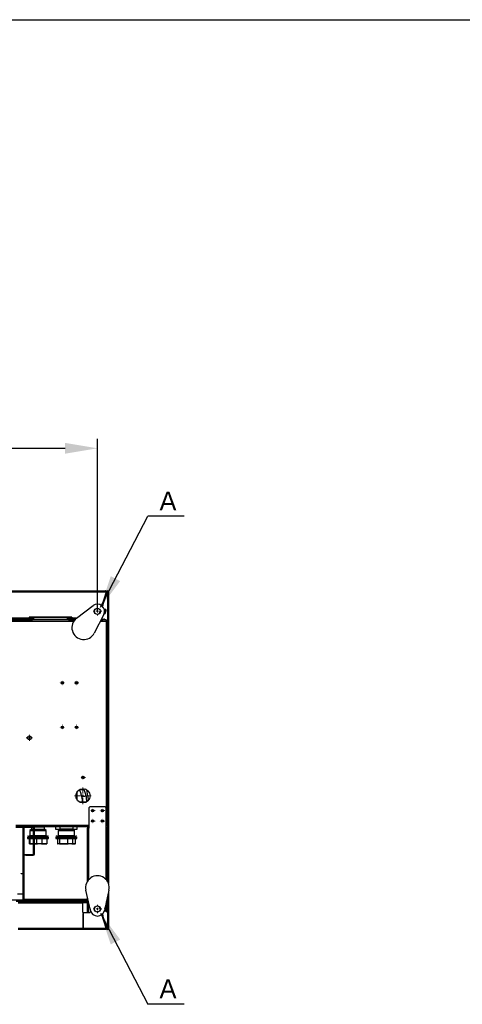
# Model space of a CAD drawing. Header units: millimetres. Extents: x 0 to 39025, y -31299 to 8400.
# Tile 131 of 209: x 15686 to 16621, y -11694 to -9614. Entities that reach past the tile are written whole.
import ezdxf

# ---------------------------------------------------------------- set-up
doc = ezdxf.new("R2010")
doc.units = ezdxf.units.MM
doc.header["$PDSIZE"] = -1
for name, color, linetype in [('ANOTACIJE', 7, 'Continuous'), ('DIMENZIJE', 4, 'Continuous'), ('FORMAT', 7, 'Continuous')]:
    doc.layers.add(name, color=color, linetype=linetype)
doc.styles.add('SLDTEXTSTYLE1', font='Montserrat-Regular.ttf')
doc.styles.add('SLDTEXTSTYLE6', font='txt')
doc.styles.get("Standard").update_dxf_attribs({"font": 'Montserrat-Regular.ttf'})
doc.dimstyles.new('SLDDIMSTYLE0', dxfattribs={"dimtxt": 3, "dimasz": 3.414889, "dimexe": 0, "dimexo": 0.0625, "dimgap": 0.75, "dimtad": 1, "dimdec": 0, "dimlfac": 20, "dimrnd": 1e-09, "dimzin": 12, "dimdsep": 46, "dimtxsty": 'SLDTEXTSTYLE6', "dimsah": 1, "dimcen": 0.09, "dimadec": 0, "dimazin": 3, "dimtfac": 1, "dimtdec": 0, "dimtofl": 0, "dimtmove": 0, "dimatfit": 3, "dimfxl": 1, "dimfrac": 2, "dimtolj": 1, "dimtzin": 12, "dimarcsym": 0})
doc.dimstyles.new('SLDDIMSTYLE3', dxfattribs={"dimtxt": 0.18, "dimasz": 3.414889, "dimexe": 0, "dimexo": 0.0625, "dimgap": 0, "dimtad": 0, "dimtih": 1, "dimtoh": 1, "dimdec": 0, "dimrnd": 1e-09, "dimzin": 0, "dimdsep": 46, "dimtxsty": 'Standard', "dimsah": 1, "dimcen": 0.09, "dimadec": 0, "dimazin": 0, "dimtfac": 3.414889, "dimtdec": 0, "dimtofl": 0, "dimtmove": 0, "dimatfit": 3, "dimfxl": 1, "dimfrac": 2, "dimtolj": 1, "dimtzin": 0, "dimarcsym": 0})

# ---------------------------------------------------------------- blocks, each defined once
blk = doc.blocks.new('SW_CENTERMARKSYMBOL_35')
at = {"color": 0, "linetype": 'Continuous', "lineweight": 18}
for p, q in [((-2.5, 0), (-2.55, 0)), ((0, 0), (-1.25, 0)), ((0, 2.5), (0, 2.55)), ((0, 0), (0, 1.25)), ((0, 0), (0, -1.25)), ((0, 0), (1.25, 0)), ((2.5, 0), (2.55, 0)), ((0, -2.5), (0, -2.55))]:
    blk.add_line(p, q, dxfattribs=at)
blk = doc.blocks.new('SW_CENTERMARKSYMBOL_36')
at = {"color": 0, "linetype": 'Continuous', "lineweight": 18}
for p, q in [((-2.5, 0), (-2.55, 0)), ((0, 0), (-1.25, 0)), ((0, 2.5), (0, 2.55)), ((0, 0), (0, 1.25)), ((0, 0), (0, -1.25)), ((0, 0), (1.25, 0)), ((2.5, 0), (2.55, 0)), ((0, -2.5), (0, -2.55))]:
    blk.add_line(p, q, dxfattribs=at)
blk = doc.blocks.new('SW_CENTERMARKSYMBOL_37')
at = {"color": 0, "linetype": 'Continuous', "lineweight": 18}
for p, q in [((-2.5, 0), (-2.55, 0)), ((0, 0), (-1.25, 0)), ((0, 2.5), (0, 2.55)), ((0, 0), (0, 1.25)), ((0, 0), (0, -1.25)), ((0, 0), (1.25, 0)), ((2.5, 0), (2.55, 0)), ((0, -2.5), (0, -2.55))]:
    blk.add_line(p, q, dxfattribs=at)
blk = doc.blocks.new('SW_CENTERMARKSYMBOL_38')
at = {"color": 0, "linetype": 'Continuous', "lineweight": 18}
for p, q in [((-2.5, 0), (-2.55, 0)), ((0, 0), (-1.25, 0)), ((0, 2.5), (0, 2.55)), ((0, 0), (0, 1.25)), ((0, 0), (0, -1.25)), ((0, 0), (1.25, 0)), ((2.5, 0), (2.55, 0)), ((0, -2.5), (0, -2.55))]:
    blk.add_line(p, q, dxfattribs=at)
blk = doc.blocks.new('SW_CENTERMARKSYMBOL_42')
at = {"color": 0, "linetype": 'Continuous', "lineweight": 18}
for p, q in [((-2.5, 0), (-3.25, 0)), ((0, 0), (-1.25, 0)), ((0, 2.5), (0, 3.25)), ((0, 0), (0, 1.25)), ((0, 0), (0, -1.25)), ((0, 0), (1.25, 0)), ((2.5, 0), (3.25, 0)), ((0, -2.5), (0, -3.25))]:
    blk.add_line(p, q, dxfattribs=at)
blk = doc.blocks.new('SW_CENTERMARKSYMBOL_43')
at = {"color": 0, "linetype": 'Continuous', "lineweight": 18}
for p, q in [((-2.5, 0), (-4.5, 0)), ((0, 0), (-1.25, 0)), ((0, 2.5), (0, 4.5)), ((0, 0), (0, 1.25)), ((0, 0), (0, -1.25)), ((0, 0), (1.25, 0)), ((2.5, 0), (4.5, 0)), ((0, -2.5), (0, -4.5))]:
    blk.add_line(p, q, dxfattribs=at)
blk = doc.blocks.new('SW_CENTERMARKSYMBOL_68')
at = {"color": 0, "linetype": 'Continuous', "lineweight": 18}
for p, q in [((-2.5, 0), (-2.55, 0)), ((0, 0), (-1.25, 0)), ((0, 2.5), (0, 2.55)), ((0, 0), (0, 1.25)), ((0, 0), (0, -1.25)), ((0, 0), (1.25, 0)), ((2.5, 0), (2.55, 0)), ((0, -2.5), (0, -2.55))]:
    blk.add_line(p, q, dxfattribs=at)
blk = doc.blocks.new('SW_CENTERMARKSYMBOL_70')
at = {"color": 0, "linetype": 'Continuous', "lineweight": 18}
for p, q in [((-2.5, 0), (-2.55, 0)), ((0, 0), (-1.25, 0)), ((0, 2.5), (0, 2.55)), ((0, 0), (0, 1.25)), ((0, 0), (0, -1.25)), ((0, 0), (1.25, 0)), ((2.5, 0), (2.55, 0)), ((0, -2.5), (0, -2.55))]:
    blk.add_line(p, q, dxfattribs=at)
blk = doc.blocks.new('SW_CENTERMARKSYMBOL_71')
at = {"color": 0, "linetype": 'Continuous', "lineweight": 18}
for p, q in [((-2.5, 0), (-2.55, 0)), ((0, 0), (-1.25, 0)), ((0, 2.5), (0, 2.55)), ((0, 0), (0, 1.25)), ((0, 0), (0, -1.25)), ((0, 0), (1.25, 0)), ((2.5, 0), (2.55, 0)), ((0, -2.5), (0, -2.55))]:
    blk.add_line(p, q, dxfattribs=at)
blk = doc.blocks.new('SW_CENTERMARKSYMBOL_72')
at = {"color": 0, "linetype": 'Continuous', "lineweight": 18}
for p, q in [((-2.5, 0), (-2.55, 0)), ((0, 0), (-1.25, 0)), ((0, 2.5), (0, 2.55)), ((0, 0), (0, 1.25)), ((0, 0), (0, -1.25)), ((0, 0), (1.25, 0)), ((2.5, 0), (2.55, 0)), ((0, -2.5), (0, -2.55))]:
    blk.add_line(p, q, dxfattribs=at)
blk = doc.blocks.new('SW_CENTERMARKSYMBOL_94')
at = {"color": 0, "linetype": 'Continuous', "lineweight": 18}
for p, q in [((-2.5, 0), (-8.75, 0)), ((0, 0), (-1.25, 0)), ((0, 2.5), (0, 8.75)), ((0, 0), (0, 1.25)), ((0, 0), (0, -1.25)), ((0, 0), (1.25, 0)), ((2.5, 0), (8.75, 0)), ((0, -2.5), (0, -8.75))]:
    blk.add_line(p, q, dxfattribs=at)
blk = doc.blocks.new('SW_CENTERMARKSYMBOL_95')
at = {"color": 0, "linetype": 'Continuous', "lineweight": 18}
for p, q in [((-2.5, 0), (-2.55, 0)), ((0, 0), (-1.25, 0)), ((0, 2.5), (0, 2.55)), ((0, 0), (0, 1.25)), ((0, 0), (0, -1.25)), ((0, 0), (1.25, 0)), ((2.5, 0), (2.55, 0)), ((0, -2.5), (0, -2.55))]:
    blk.add_line(p, q, dxfattribs=at)
blk = doc.blocks.new('SW_CENTERMARKSYMBOL_101')
at = {"color": 0, "linetype": 'Continuous', "lineweight": 18}
for p, q in [((-2.5, 0), (-4.5, 0)), ((0, 0), (-1.25, 0)), ((0, 2.5), (0, 4.5)), ((0, 0), (0, 1.25)), ((0, 0), (0, -1.25)), ((0, 0), (1.25, 0)), ((2.5, 0), (4.5, 0)), ((0, -2.5), (0, -4.5))]:
    blk.add_line(p, q, dxfattribs=at)
blk = doc.blocks.new('Adapt 2 S (spodaj)')
at = {"linetype": 'Continuous', "lineweight": 25}
for p, q in [((6.5, 715), (1143.5, 715)), ((6.5, 713), (1143.5, 713)), ((1145.4, 712.4), (1136, 683.5)), ((1146.1, 713.6), (1136.2, 683.3)), ((1146.1, 713.6), (1137.3, 686.6)), ((1147, 713.3), (1138.3, 686.3)), ((1143.5, 715), (1143.5, 713)), ((1143.5, 715), (1145.5, 715)), ((1143.5, 713), (1145.4, 712.4)), ((1144.1, 712.9), (1144.5, 712.9)), ((1144.1, 712.8), (1144.1, 712.8)), ((1145, 711.2), (1145.5, 711.7)), ((1145, 711.3), (1145.5, 711.7)), ((1145.2, 711.8), (1145.5, 712.1)), ((1145.3, 712.1), (1145.5, 712.1)), ((1145.5, 715), (1145.5, 712.9)), ((1145.5, 712.1), (1145.5, 712.9)), ((1145.6, 712.1), (1145.5, 712.1)), ((1145.6, 712.1), (1145.5, 712.1)), ((1145.5, 712.1), (1145.6, 712.1)), ((1147, 713.3), (1146.1, 713.6)), ((1146.1, 713.6), (1146.1, 713.6)), ((1146.1, 713.6), (1146.1, 713.6)), ((1148, 713.3), (1147.1, 713.4)), ((1148, 713.3), (1147.1, 713.4)), ((1147.9, 713), (1147.9, 101.2)), ((1147.9, 713), (1150, 713)), ((1148, 713.3), (1148, 713.3)), ((1148, 713.3), (1148, 713)), ((1150, 713), (1150, 97)), ((1136.7, 684.7), (1137.3, 686.6)), ((1137.3, 686.6), (1138.3, 686.3)), ((1138.3, 686.3), (1137.7, 684.4)), ((1082.6, 657.3), (1117.5, 683.8)), ((1132.8, 673.7), (1130.5, 666.6)), ((1130.5, 666.6), (1132.8, 673.7)), ((1133, 673.2), (1130.9, 667)), ((1133, 673.2), (1130.9, 667)), ((1136.7, 684.7), (1136.2, 683.3)), ((1137.7, 684.4), (1136.7, 684.7)), ((1137.7, 684.4), (1137.1, 682.6)), ((1140.8, 667.1), (1141.4, 666.9)), ((1144.2, 675.4), (1140.9, 676.5)), ((1140.9, 676.5), (1140.9, 676.4)), ((1141.1, 675.8), (1144, 674.8)), ((1141.4, 666.9), (1144, 674.8)), ((1141.4, 666.9), (1143, 667.2)), ((1143, 667.2), (1145.1, 673.8)), ((1144, 674.8), (1144.2, 675.4)), ((1144, 674.8), (1145.1, 673.8)), ((1145.3, 674.3), (1144.2, 675.4)), ((1145.1, 673.8), (1145.3, 674.3)), ((1078.7, 653.6), (71.3, 653.6)), ((73.4, 650.8), (1076.6, 650.8)), ((685.1, 655.4), (989.6, 655.4)), ((685.1, 653.9), (989.6, 653.9)), ((705.1, 657.7), (982.6, 657.7)), ((705.1, 655.7), (982.6, 655.7)), ((1072.6, 659.7), (982.6, 659.7)), ((982.6, 659.7), (982.6, 657.7)), ((982.6, 658.7), (992.6, 658.7)), ((982.6, 657.7), (982.6, 655.7)), ((982.6, 657.3), (992.6, 657.3)), ((992.6, 657.3), (982.6, 657.3)), ((982.6, 656.7), (992.6, 656.7)), ((982.6, 655.7), (992.6, 655.7)), ((989.6, 653.9), (989.6, 655.4)), ((989.6, 655.4), (991.6, 655.4)), ((991.6, 653.9), (989.6, 653.9)), ((991.6, 655.4), (991.6, 653.9)), ((992.6, 655.4), (991.6, 655.4)), ((992.6, 653.9), (991.6, 653.9)), ((992.7, 659.7), (992.6, 659.1)), ((992.6, 659.1), (992.6, 657.9)), ((992.6, 653.9), (992.6, 657.9)), ((1062.6, 657.9), (992.6, 657.9)), ((1062.6, 653.9), (992.6, 653.9)), ((1062.6, 659.1), (1062.5, 659.7)), ((1062.6, 657.9), (1062.6, 659.1)), ((1062.6, 658.7), (1072.6, 658.7)), ((1062.6, 657.9), (1062.6, 653.9)), ((1062.6, 657.3), (1072.6, 657.3)), ((1072.6, 657.3), (1062.6, 657.3)), ((1062.6, 656.7), (1072.6, 656.7)), ((1062.6, 655.7), (1072.6, 655.7)), ((1063.6, 655.4), (1062.6, 655.4)), ((1063.6, 653.9), (1062.6, 653.9)), ((1063.6, 653.9), (1063.6, 655.4)), ((1063.6, 655.4), (1065.6, 655.4)), ((1065.6, 653.9), (1063.6, 653.9)), ((1065.6, 655.4), (1065.6, 653.9)), ((1065.6, 655.4), (1080.4, 655.4)), ((1065.6, 653.9), (1079, 653.9)), ((1072.6, 659.7), (1072.6, 657.7)), ((1072.6, 655.7), (1072.6, 657.7)), ((1072.6, 657.7), (1083.1, 657.7)), ((1072.6, 655.7), (1080.7, 655.7)), ((1139.9, 665), (1119.9, 625.9)), ((1132.7, 650.8), (1144.8, 650.8)), ((1144.8, 653.6), (1134.1, 653.6)), ((1134.3, 653.9), (1138.2, 653.9)), ((1135.1, 655.4), (1138.2, 655.4)), ((1135.5, 656.3), (1135.8, 656.3)), ((1135.8, 656.3), (1135.8, 656.8)), ((1135.8, 656.3), (1135.8, 655.4)), ((1138.2, 653.9), (1138.2, 655.4)), ((1138.2, 655.4), (1140.2, 655.4)), ((1140.2, 653.9), (1138.2, 653.9)), ((1140.2, 655.4), (1140.2, 653.9)), ((1140.2, 653.9), (1141, 653.9)), ((1141, 653.9), (1141, 653.6)), ((1144.8, 653.6), (1144.8, 650.8)), ((1145, 653.1), (1144.8, 653.1)), ((1144.8, 650.8), (1147.6, 650.8)), ((1144.8, 650.8), (1144.8, 257)), ((1145, 653.1), (1146.5, 653.1)), ((1145.3, 650.8), (1145, 653.1)), ((1146.5, 653.1), (1146.8, 650.8)), ((1147.6, 222.4), (1147.6, 650.8)), ((1147.6, 600.4), (1147.9, 600.4)), ((1147.9, 520.4), (1147.6, 520.4)), ((1147.6, 397.5), (1147.9, 397.5)), ((1147.9, 317.5), (1147.6, 317.5)), ((1100.6, 296.4), (1088.8, 293.9)), ((1098.6, 295.9), (1099.4, 296.7)), ((1106.6, 282.3), (1103.9, 294.8)), ((1081.1, 283.4), (1082, 283.4)), ((1082, 278.4), (1081.5, 278.4)), ((1082, 283.4), (1082, 278.4)), ((1082, 276.8), (1082, 278.4)), ((1084, 273.1), (1084, 291)), ((1106.6, 282.3), (1093.9, 279.6)), ((1102.2, 268.4), (1089.8, 268.4)), ((1095, 268.4), (1089.8, 268.4)), ((1095, 268.4), (1089.8, 268.4)), ((1095, 267.1), (1095, 268.4)), ((1095, 267.1), (1095, 268.4)), ((1095, 268.4), (1102.2, 268.4)), ((1102.2, 268.4), (1095, 268.4)), ((1110.4, 259), (1108.4, 257)), ((1108.4, 257), (1108.4, 214)), ((1142.8, 259), (1110.4, 259)), ((1136.6, 253.6), (1136.6, 248.4)), ((1139.4, 250.9), (1136.6, 250.9)), ((1136.6, 250.9), (1139.4, 250.9)), ((1144.8, 257), (1142.8, 259)), ((1144.8, 214), (1144.8, 257)), ((1136.6, 231.4), (1136.6, 226.2)), ((954.1, 219.9), (1108.4, 219.9)), ((954.1, 217.1), (1108.4, 217.1)), ((991.1, 216.8), (954.1, 216.8)), ((991.1, 215.3), (954.1, 215.3)), ((969, 216.8), (969, 217.1)), ((969.5, 64.4), (969.5, 215.3)), ((969.8, 215.3), (969.8, 215)), ((969.8, 215), (970.8, 215)), ((969.8, 213), (969.8, 215)), ((970.8, 213), (969.8, 213)), ((969.8, 213), (969.8, 65)), ((970.8, 215.3), (970.8, 215)), ((970.8, 215), (970.8, 213)), ((970.8, 213), (970.8, 65)), ((971, 216.8), (971, 217.1)), ((971, 216.9), (971.8, 216.9)), ((971.8, 217.1), (971.8, 216.8)), ((971.8, 64.4), (971.8, 215.3)), ((978, 217.1), (978, 216.9)), ((1024, 216.9), (978, 216.9)), ((983.5, 208), (983.5, 198.2)), ((991.9, 208), (983.5, 208)), ((987, 211.9), (983.8, 208.7)), ((983.8, 208.7), (991.9, 208.7)), ((987, 217.1), (987, 216.9)), ((987, 217.1), (987, 216.8)), ((987, 216.9), (1015, 216.9)), ((987, 215.3), (987, 211.9)), ((987, 211.9), (991.9, 211.9)), ((991.1, 215.3), (991.1, 216.8)), ((993.4, 214.5), (991.9, 214.5)), ((991.9, 159.1), (991.9, 214.5)), ((993.4, 159.1), (993.4, 214.5)), ((993.4, 211.9), (1015, 211.9)), ((993.4, 208.7), (1018.2, 208.7)), ((1018.5, 208), (993.4, 208)), ((1015, 216.9), (1015, 217.1)), ((1015, 211.9), (1015, 217.1)), ((1024, 216.9), (1015, 216.9)), ((1047, 216.8), (1015, 216.8)), ((1018.2, 208.7), (1015, 211.9)), ((1018.5, 198.2), (1018.5, 208)), ((1024, 216.9), (1024, 217.1)), ((1038, 217.1), (1038, 211.9)), ((1038, 211.9), (1047, 211.9)), ((1038, 211.9), (1084, 211.9)), ((1043.5, 208), (1043.5, 198.2)), ((1078.5, 208), (1043.5, 208)), ((1047, 211.9), (1043.8, 208.7)), ((1043.8, 208.7), (1078.2, 208.7)), ((1047, 217.1), (1047, 211.9)), ((1047, 217.1), (1047, 211.9)), ((1075, 211.9), (1047, 211.9)), ((1047, 211.9), (1075, 211.9)), ((1075, 211.9), (1075, 217.1)), ((1075, 211.9), (1075, 217.1)), ((1108.4, 216.8), (1075, 216.8)), ((1078.2, 208.7), (1075, 211.9)), ((1078.5, 198.2), (1078.5, 208)), ((1084, 211.9), (1084, 217.1)), ((1105.6, 101.7), (1105.6, 214)), ((1105.6, 214), (1108.4, 214)), ((1108.4, 105.3), (1108.4, 214)), ((1144.8, 222.4), (1147.6, 222.4)), ((1144.8, 214), (1147.6, 214)), ((1144.8, 105.3), (1144.8, 214)), ((1145.1, 221.6), (1145.2, 222.4)), ((1147.6, 101.7), (1147.6, 214)), ((979, 194), (979, 192)), ((979, 194), (991.9, 194)), ((979, 192), (991.9, 192)), ((980.6, 197.2), (991.9, 197.2)), ((982.2, 192), (982.2, 181.5)), ((983.5, 198.2), (991.9, 198.2)), ((984.3, 181.5), (984.3, 192)), ((993.4, 198.2), (1018.5, 198.2)), ((993.4, 197.2), (1021.4, 197.2)), ((993.4, 194), (1023, 194)), ((993.4, 192), (1023, 192)), ((998, 192), (998, 181.5)), ((1010, 181.5), (1010, 192)), ((1019.7, 192), (1019.7, 181.5)), ((1023, 192), (1023, 194)), ((1039, 194), (1039, 192)), ((1039, 194), (1083, 194)), ((1039, 192), (1083, 192)), ((1040.6, 197.2), (1081.4, 197.2)), ((1042, 192), (1042, 181.5)), ((1042.1, 192), (1042.1, 181.5)), ((1043.5, 198.2), (1078.5, 198.2)), ((1047.4, 181.5), (1047.4, 192)), ((1063.3, 192), (1063.3, 181.5)), ((1074.3, 181.5), (1074.3, 192)), ((1080, 181.5), (1080, 192)), ((1083, 192), (1083, 194)), ((1147.6, 194.6), (1147.9, 194.6)), ((984, 181), (982.5, 181)), ((984, 181), (991.9, 181)), ((984.3, 181.5), (991.9, 181.5)), ((993.4, 181.5), (998, 181.5)), ((993.4, 181), (999.8, 181)), ((1008.2, 181), (999.8, 181)), ((1008.2, 181), (1019.4, 181)), ((1010, 181.5), (1019.7, 181.5)), ((1042, 181.5), (1042.5, 181)), ((1042, 181.5), (1042.1, 181.5)), ((1042.5, 181), (1042.9, 181)), ((1046.6, 181), (1042.9, 181)), ((1046.6, 181), (1064.9, 181)), ((1047.4, 181.5), (1063.3, 181.5)), ((1072.6, 181), (1064.9, 181)), ((1072.6, 181), (1079.5, 181)), ((1074.3, 181.5), (1080, 181.5)), ((1079.5, 181), (1080, 181.5)), ((973.4, 156.8), (973.4, 158.3)), ((973.4, 158.3), (975.4, 158.3)), ((975.4, 156.8), (973.4, 156.8)), ((975.4, 158.3), (975.4, 156.8)), ((975.4, 158.3), (991.1, 158.3)), ((975.4, 156.8), (991.1, 156.8)), ((991.1, 156.8), (991.1, 158.3)), ((991.9, 159.1), (993.4, 159.1)), ((965.3, 117.4), (965.3, 118.4)), ((965.3, 118.4), (967.3, 118.4)), ((967.3, 117.4), (965.3, 117.4)), ((967.3, 118.4), (967.3, 117.4)), ((967.3, 118.4), (969.5, 118.4)), ((969.5, 117.4), (967.3, 117.4)), ((1147.9, 114.6), (1147.6, 114.6)), ((958, 75), (969.5, 75)), ((969.8, 64.4), (969.5, 64.4)), ((969.5, 61.8), (969.5, 64.4)), ((969.8, 65), (970.8, 65)), ((969.8, 63), (969.8, 65)), ((970.8, 63), (969.8, 63)), ((969.8, 63), (969.8, 61.8)), ((970.8, 65), (970.8, 63)), ((971.8, 64.4), (970.8, 64.4)), ((970.8, 63), (970.8, 61.8)), ((971, 61.8), (971, 64.4)), ((971.8, 63.6), (971.8, 64.4)), ((971.8, 61.3), (971.8, 63.6)), ((971.8, 63.6), (1105.6, 63.6)), ((1112, 39.8), (1102.2, 82.6)), ((1105.6, 62.3), (1105.6, 67.8)), ((1151, 82.6), (1141.2, 39.8)), ((1147.6, 62.3), (1147.6, 67.8)), ((1147.9, 69.1), (1147.9, 2)), ((1150, 78.3), (1150, 2)), ((969.5, 61.8), (898.5, 61.8)), ((969, 61), (954.8, 61)), ((954.8, 60), (969, 60)), ((1095.5, 57.7), (959.5, 57.7)), ((1095.5, 55.7), (959.5, 55.7)), ((969, 60), (969, 61)), ((987, 60), (969, 60)), ((969.8, 61.8), (969.5, 61.8)), ((969.8, 61.8), (970.8, 61.8)), ((987, 61), (970.6, 61)), ((971, 61.8), (970.8, 61.8)), ((971.8, 61.8), (971, 61.8)), ((971.8, 61.3), (1105.6, 61.3)), ((971.8, 59.5), (989.5, 59.5)), ((987, 60), (987, 61)), ((987, 61), (989, 61)), ((989, 60), (987, 60)), ((989, 61), (989, 60)), ((989.5, 61), (989, 61)), ((989.5, 59.5), (989.5, 61)), ((989.5, 61), (991.5, 61)), ((989.5, 59.5), (991.5, 59.5)), ((991.5, 59.5), (991.5, 61)), ((991.5, 61), (1038.5, 61)), ((991.5, 59.5), (1038.5, 59.5)), ((1014.2, 61), (1014.2, 61.3)), ((1014.5, 61.3), (1014.5, 61)), ((1038.5, 61), (1040.5, 61)), ((1038.5, 59.5), (1038.5, 61)), ((1038.5, 59.5), (1040.5, 59.5)), ((1040.5, 59.5), (1040.5, 61)), ((1105.6, 61), (1040.5, 61)), ((1105.6, 59.5), (1040.5, 59.5)), ((1072.2, 61), (1072.2, 61.3)), ((1077.2, 61.3), (1077.2, 61)), ((1095.5, 55.7), (1095.5, 57.7)), ((1097.5, 57.7), (1095.5, 57.7)), ((1105.6, 56.3), (1095.5, 56.3)), ((1095.5, 35.7), (1095.5, 55.7)), ((1097.5, 57.7), (1097.5, 56.7)), ((1097.5, 57.7), (1105.6, 57.7)), ((1097.5, 56.7), (1105.6, 56.7)), ((1105.6, 62.3), (1106.8, 62.3)), ((1105.6, 42.3), (1105.6, 62.3)), ((1107.6, 42.3), (1105.6, 42.3)), ((1105.6, 37.3), (1105.6, 42.3)), ((1107.6, 42.3), (1107.6, 59)), ((1107.6, 58.7), (1107.7, 58.7)), ((1107.6, 57.7), (1107.9, 57.7)), ((1107.6, 56.7), (1108.1, 56.7)), ((1108.2, 56.3), (1107.6, 56.3)), ((1107.6, 37.3), (1107.6, 42.3)), ((1111.1, 43.7), (1111.1, 35.7)), ((1132.8, 41.3), (1130.5, 48.3)), ((1131.5, 45.4), (1130.5, 48.3)), ((1133, 41.8), (1130.9, 48)), ((1133, 41.8), (1130.9, 48)), ((1131.5, 45.4), (1131.5, 45.4)), ((1131.5, 45.4), (1132.8, 41.3)), ((1144.2, 39.5), (1142.4, 45.1)), ((1142.9, 47.3), (1143.1, 47.3)), ((1143.1, 47.3), (1143, 47.6)), ((1145.2, 40.7), (1143.1, 47.3)), ((1145.6, 42.3), (1145.6, 59)), ((1145.6, 42.3), (1147.6, 42.3)), ((1145.6, 37.3), (1145.6, 42.3)), ((1146.4, 62.3), (1147.6, 62.3)), ((1147.6, 42.3), (1147.6, 62.3)), ((1147.6, 37.3), (1147.6, 42.3)), ((1095.5, 35.7), (1111.1, 35.7)), ((1095.5, 33.7), (1095.5, 4)), ((1097.5, 33.7), (1095.5, 33.7)), ((1097.5, 27.3), (1095.5, 27.3)), ((1095.5, 27), (1097.5, 27)), ((1097.5, 4), (1097.5, 33.7)), ((1107.6, 37.3), (1105.6, 37.3)), ((1145.4, 2.6), (1136, 31.5)), ((1136.7, 30.2), (1136.2, 31.7)), ((1146.1, 1.3), (1136.2, 31.7)), ((1136.7, 30.2), (1137.7, 30.6)), ((1137.3, 28.3), (1136.7, 30.2)), ((1137.7, 30.6), (1137.1, 32.4)), ((1138.3, 28.7), (1137.3, 28.3)), ((1146.1, 1.4), (1137.3, 28.3)), ((1137.7, 30.6), (1138.3, 28.7)), ((1147, 1.7), (1138.3, 28.7)), ((1140.9, 38.5), (1144.2, 39.5)), ((1140.9, 38.5), (1140.9, 38.5)), ((1144.2, 39.5), (1145.2, 40.7)), ((1145.6, 37.3), (1147.6, 37.3)), ((1095.5, 2), (959.5, 2)), ((1095.5, 4), (1097.5, 4)), ((1095.5, 2), (1095.5, 0)), ((1097.5, 2), (1095.5, 2)), ((1095.5, 1.4), (1097.5, 1.4)), ((1095.5, 1), (1097.5, 1)), ((1097.5, 2), (1097.5, 0)), ((1143.5, 2), (1097.5, 2)), ((1143.5, 2), (1145.4, 2.6)), ((1143.5, 0), (1143.5, 2)), ((1144.3, 1.4), (1143.5, 1.4)), ((1144.3, 2.3), (1144.5, 1.8)), ((1144.5, 2.1), (1144.4, 2.1)), ((1145.5, 3.3), (1145, 3.7)), ((1145.5, 3.2), (1145, 3.7)), ((1145.2, 3.2), (1145.5, 2.9)), ((1145.5, 2.9), (1145.3, 2.9)), ((1145.5, 2.1), (1145.5, 2.9)), ((1145.6, 2.9), (1145.5, 2.9)), ((1145.6, 2.9), (1145.5, 2.9)), ((1145.6, 2.8), (1145.5, 2.8)), ((1145.5, 0), (1145.5, 2.1)), ((1147, 1.7), (1146.1, 1.4)), ((1146.1, 1.3), (1146.1, 1.4)), ((1146.1, 1.3), (1146.1, 1.3)), ((1148, 1.7), (1147.1, 1.5)), ((1147.1, 1.5), (1148, 1.7)), ((1150, 2), (1147.9, 2)), ((1148, 2), (1148, 1.7)), ((1148, 1.7), (1148, 1.7)), ((1095.5, 0), (959.5, 0)), ((1097.5, 0), (1095.5, 0)), ((1143.5, 0), (1097.5, 0)), ((1145.5, 0), (1143.5, 0))]:
    blk.add_line(p, q, dxfattribs=at)
at = {"linetype": 'Continuous', "lineweight": 25, "flags": 128}
for points in [[(1083.8, 290.8), (1082.8, 288.8), (1081.9, 287.3)], [(970.2, 216.8), (970, 217), (969.8, 217.1)], [(969.5, 61.8), (969.5, 61.4), (969.6, 61.3)]]:
    blk.add_lwpolyline(points, dxfattribs=at)
at = {"linetype": 'Continuous', "lineweight": 25}
for centre, radius in [((1126.6, 671.8), 6.5), ((1052.5, 520.7), 2.6), ((1082.5, 520.7), 2.6), ((1052.5, 426.7), 2.6), ((1082.5, 426.7), 2.6), ((982.8, 404.8), 4), ((982.8, 404.8), 4), ((1096, 320.9), 2.6), ((1096, 282.1), 15), ((1116.4, 251), 2.6), ((1136.8, 251), 2.6), ((1116.4, 228.8), 2.6), ((1136.8, 228.8), 2.6), ((1126.6, 43.2), 6.5)]:
    blk.add_circle(centre, radius, dxfattribs=at)
for centre, radius, start, end in [((1142.6, 712.8), 1.48, 1.1961, 52.345), ((1142.5, 712.1), 1.66, 24.0765, 53.6708), ((1148, 713), 2, 0, 162), ((1148, 713), 1, 360, 162), ((1126.6, 671.8), 15, 332.8396, 127.1604), ((1097.7, 637.3), 25, 127.1604, 332.8396), ((1140.2, 653.1), 2.3, 12.5559, 90), ((1041, 268.4), 67, 3.8239, 11.9335), ((984.5, 208), 1, 135, 180), ((991.1, 214.5), 2.3, 0, 90), ((991.1, 214.5), 0.8, 0, 90), ((1017.5, 208), 1, 0, 45), ((1044.5, 208), 1, 135, 180), ((1077.5, 208), 1, 0, 45), ((1108.4, 214), 2.8, 90, 180), ((1108.4, 214), 0.8, 90, 180), ((1144.8, 222.4), 2.8, 270, 0), ((1144.8, 222.4), 0.8, 270, 0), ((1144.8, 214), 2.8, 0, 90), ((1144.8, 214), 0.8, 0, 90), ((980.6, 195.6), 1.6, 90, 270), ((982.5, 198.2), 1, 270, 0), ((1019.5, 198.2), 1, 180, 270), ((1021.4, 195.6), 1.6, 270, 90), ((1040.6, 195.6), 1.6, 90, 270), ((1042.5, 198.2), 1, 270, 0), ((1079.5, 198.2), 1, 180, 270), ((1081.4, 195.6), 1.6, 270, 90), ((991.1, 159.1), 0.8, 270, 0), ((991.1, 159.1), 2.3, 270, 0), ((1126.6, 88.2), 25, 347.1604, 192.8396), ((969, 61.8), 1.8, 270, 0), ((969, 61.8), 0.8, 270, 0), ((971.8, 61.8), 2.3, 231.5, 270), ((971.8, 61.8), 0.8, 180, 270), ((1126.6, 43.2), 15, 192.8396, 347.1604), ((1148, 2), 2, 198, 0), ((1148, 2), 1, 198, 0)]:
    blk.add_arc(centre, radius, start, end, dxfattribs=at)
for points, knots in [([(1145.4, 712.4), (1145.5, 712.7), (1145.5, 713), (1145.4, 713.6), (1145.3, 713.9), (1144.9, 714.4), (1144.7, 714.6), (1144.1, 714.9), (1143.8, 715), (1143.5, 715)], [0, 0, 0, 0, 0.25, 0.25, 0.5, 0.5, 0.75, 0.75, 1, 1, 1, 1]), ([(1144.4, 712.7), (1144.5, 712.8), (1144.5, 713), (1144.4, 713.3), (1144.4, 713.4), (1144.2, 713.7), (1144.1, 713.8), (1143.8, 713.9), (1143.6, 714), (1143.5, 714)], [0, 0, 0, 0, 0.25, 0.25, 0.5, 0.5, 0.75, 0.75, 1, 1, 1, 1]), ([(1143.6, 714), (1143.6, 713.9), (1143.7, 713.9), (1143.7, 713.8), (1143.7, 713.8)], [0, 0, 0, 0, 0.9987274, 1, 1, 1, 1]), ([(1149, 713), (1149, 713), (1148.9, 713.1), (1148.5, 713.2), (1148.3, 713.2), (1148, 713.3)], [0, 0, 0, 0, 0.5, 0.5, 1, 1, 1, 1]), ([(1149, 713.2), (1148.9, 713.2), (1148.6, 713.2), (1148.3, 713.3), (1148, 713.3)], [0, 0, 0, 0, 0.225923, 1, 1, 1, 1]), ([(1095, 268.4), (1095, 269.1), (1095, 271), (1094.8, 274.2), (1094.3, 277.8), (1093.6, 281.4), (1092.6, 284.9), (1091.4, 288.3), (1090, 291.5), (1088.9, 293.7), (1088.2, 294.7), (1088.2, 294.7)], [0, 0, 0, 0, 0.072978, 0.203026, 0.333403, 0.464241, 0.595681, 0.727813, 0.860633, 0.99399, 1, 1, 1, 1]), ([(1095, 268.4), (1095, 269.1), (1095, 271.1), (1094.8, 274.3), (1094.3, 278), (1093.6, 281.7), (1092.6, 285.2), (1091.4, 288.7), (1090.1, 292), (1089, 294), (1088.5, 294.9)], [0, 0, 0, 0, 0.074123, 0.206772, 0.339719, 0.473089, 0.607015, 0.741587, 0.87682, 1, 1, 1, 1]), ([(1090.3, 295.8), (1090.9, 295.6), (1092.2, 295.3), (1094.1, 295.4), (1096.2, 295.7), (1097.6, 296.3), (1098.3, 296.7)], [0, 0, 0, 0, 0.213427, 0.4553, 0.69712, 1, 1, 1, 1]), ([(1104, 269.6), (1104, 270), (1104, 271.8), (1103.7, 275), (1103.2, 279.1), (1102.5, 283.2), (1101.4, 287.2), (1100.2, 291.1), (1098.9, 294.3), (1098, 296.2), (1097.6, 296.8)], [0, 0, 0, 0, 0.0437385, 0.1883668, 0.333424, 0.479065, 0.6254398, 0.772632, 0.9206163, 1, 1, 1, 1]), ([(1145.4, 2.6), (1145.5, 2.3), (1145.5, 2), (1145.4, 1.4), (1145.3, 1.1), (1144.9, 0.6), (1144.7, 0.3), (1144.1, 0.1), (1143.8, 0), (1143.5, 0)], [0, 0, 0, 0, 0.25, 0.25, 0.5, 0.5, 0.75, 0.75, 1, 1, 1, 1]), ([(1143.5, 1), (1143.6, 1), (1143.8, 1), (1144.1, 1.2), (1144.2, 1.3), (1144.4, 1.5), (1144.4, 1.7), (1144.5, 2), (1144.5, 2.1), (1144.4, 2.3)], [0, 0, 0, 0, 0.25, 0.25, 0.5, 0.5, 0.75, 0.75, 1, 1, 1, 1]), ([(1148, 1.7), (1148.3, 1.7), (1148.5, 1.8), (1148.9, 1.9), (1149, 1.9), (1149, 2)], [0, 0, 0, 0, 0.5, 0.5, 1, 1, 1, 1]), ([(1148, 1.7), (1148.3, 1.7), (1148.6, 1.7), (1148.9, 1.7), (1149, 1.8)], [0, 0, 0, 0, 0.77446, 1, 1, 1, 1])]:
    blk.add_open_spline(points, degree=3, knots=knots, dxfattribs=at)
for points in [[(982.2, 181.5), (982.3, 181.3), (982.4, 181.1), (982.5, 181)], [(984, 181), (984.1, 181.1), (984.2, 181.3), (984.3, 181.5)], [(998, 181.5), (998.6, 181.3), (999.2, 181.1), (999.8, 181)], [(1008.2, 181), (1008.8, 181.1), (1009.4, 181.3), (1010, 181.5)], [(1019.7, 181.5), (1019.6, 181.3), (1019.5, 181.1), (1019.4, 181)], [(1042.1, 181.5), (1042.4, 181.3), (1042.6, 181.1), (1042.9, 181)], [(1046.6, 181), (1046.9, 181.1), (1047.1, 181.3), (1047.4, 181.5)], [(1063.3, 181.5), (1063.9, 181.3), (1064.4, 181.1), (1064.9, 181)], [(1072.6, 181), (1073.2, 181.1), (1073.7, 181.3), (1074.3, 181.5)]]:
    blk.add_open_spline(points, degree=3, dxfattribs=at)
at = {"linetype": 'Continuous', "lineweight": 0, "xscale": 2, "yscale": 2, "zscale": 2}
for name, p in [('SW_CENTERMARKSYMBOL_43', (1126.6, 671.8)), ('SW_CENTERMARKSYMBOL_72', (1052.5, 520.7)), ('SW_CENTERMARKSYMBOL_71', (1082.5, 520.7)), ('SW_CENTERMARKSYMBOL_70', (1052.5, 426.7)), ('SW_CENTERMARKSYMBOL_68', (1082.5, 426.7)), ('SW_CENTERMARKSYMBOL_42', (982.8, 404.8)), ('SW_CENTERMARKSYMBOL_95', (1096, 320.9)), ('SW_CENTERMARKSYMBOL_94', (1096, 282.1)), ('SW_CENTERMARKSYMBOL_36', (1116.4, 251)), ('SW_CENTERMARKSYMBOL_37', (1136.8, 251)), ('SW_CENTERMARKSYMBOL_38', (1116.4, 228.8)), ('SW_CENTERMARKSYMBOL_35', (1136.8, 228.8)), ('SW_CENTERMARKSYMBOL_101', (1126.6, 43.2))]:
    blk.add_blockref(name, p, dxfattribs=at)
blk = doc.blocks.new('*D195')
at = {"layer": 'Defpoints', "color": 0, "transparency": 16777216}
for p in [(15850, -10519.6), (14746.8, -10863.9), (15850, -10863.9)]:
    blk.add_point(p, dxfattribs=at)
at = {"layer": 'DIMENZIJE', "color": 0, "lineweight": -2, "transparency": 16777216}
for p, q in [((14746.8, -10862.7), (14746.8, -10499.6)), ((15850, -10862.7), (15850, -10499.6)), ((14815.1, -10519.6), (15781.7, -10519.6))]:
    blk.add_line(p, q, dxfattribs=at)
at = {"layer": 'DIMENZIJE', "color": 0, "transparency": 16777216}
for points in [[(14815.1, -10508.2), (14815.1, -10531), (14746.8, -10519.6)], [(15781.7, -10508.2), (15781.7, -10531), (15850, -10519.6)]]:
    blk.add_solid(points, dxfattribs=at)
at = {"layer": 'DIMENZIJE', "color": 0, "transparency": 16777216, "insert": (15298.4, -10473.8), "char_height": 60, "attachment_point": 5, "style": 'SLDTEXTSTYLE6'}
blk.add_mtext('\\A1;1103', dxfattribs=at)

msp = doc.modelspace()

# ---------------------------------------------------------------- linework, layer by layer
msp.add_circle((15850, -10863.9), 6.47)
at = {"layer": 'ANOTACIJE', "color": 0}
for p, q in [((16033.2, -10663.1), (15956.7, -10663.1)), ((16033.2, -11693.9), (15956.7, -11693.9))]:
    msp.add_line(p, q, dxfattribs=at)
at = {"layer": 'FORMAT', "ltscale": 27}
msp.add_line((11556.6, -9614.4), (18468, -9614.4), dxfattribs=at)

# ---------------------------------------------------------------- block references
at = {"color": 1}
msp.add_blockref('Adapt 2 S (spodaj)', (14723.4, -11535.7), dxfattribs=at)

# ---------------------------------------------------------------- texts
at = {"layer": 'ANOTACIJE', "color": 0, "char_height": 40, "style": 'SLDTEXTSTYLE1'}
for insert, attachment_point in [((15981.2, -10610.9), 1), ((15981.2, -11680.9), 7)]:
    msp.add_mtext('A', dxfattribs=dict(at, insert=insert, attachment_point=attachment_point))

# ---------------------------------------------------------------- dimensions: what is measured, and where the dimension line sits
at = {"layer": 'DIMENZIJE'}
dim = msp.add_linear_dim(base=(15850, -10519.6), p1=(14746.8, -10863.9), p2=(15850, -10863.9), dimstyle='SLDDIMSTYLE0', override={"dimscale": 20, "dimexe": 1, "dimlfac": 1, "dimdle": 1, "dimtofl": 1}, dxfattribs=at)
dim.commit()
dim.dimension.update_dxf_attribs({"geometry": '*D195', "text_midpoint": (15298.4, -10473.8)})

# ---------------------------------------------------------------- leaders
at = {"layer": 'ANOTACIJE', "color": 7}
for points in [[(15856.5, -10855.4), (15956.7, -10663.1)], [(15856.5, -11501.6), (15956.7, -11693.9)]]:
    msp.add_leader(points, dimstyle='SLDDIMSTYLE3', override={"dimscale": 20}, dxfattribs=at)

doc.saveas('drawing.dxf')
